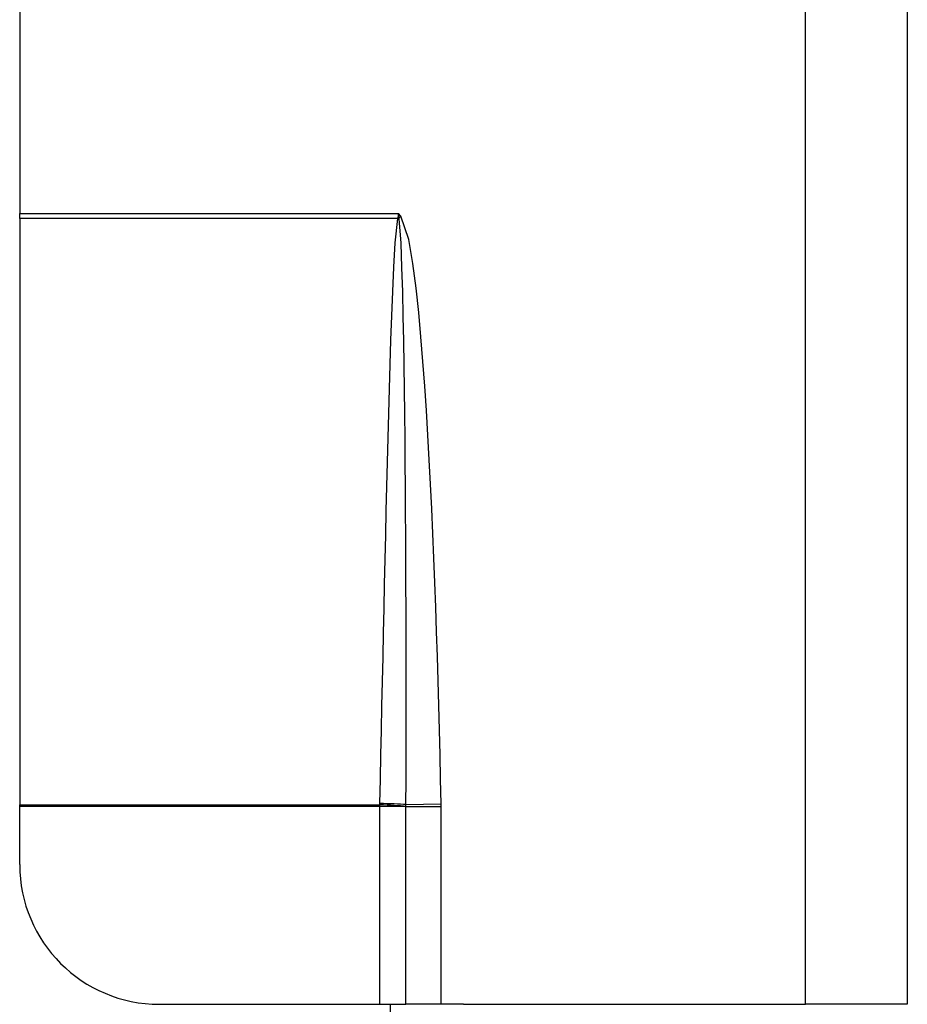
# Model space of a CAD drawing. Header units: inches. Extents: x 5 to 161, y 9 to 87.
# Tile 144 of 195: x 32.669 to 33.419, y 51.985 to 52.817. Entities that reach past the tile are written whole.
import ezdxf

# ---------------------------------------------------------------- set-up
doc = ezdxf.new("R2010")
doc.units = ezdxf.units.IN
doc.header["$MEASUREMENT"] = 0
doc.layers.add('Visible Edges(ANSI)', color=7, linetype='Continuous', lineweight=25)
doc.layers.add('Visible Tangent Edges(ANSI)', color=7, linetype='Continuous', lineweight=25)

msp = doc.modelspace()

# ---------------------------------------------------------------- linework, layer by layer
at = {"layer": 'Visible Edges(ANSI)'}
for p, q in [((33.4195, 54.81328), (33.4195, 51.98528)), ((32.6695, 54.14526), (32.6695, 52.6533)), ((32.6695, 52.6492), (32.6695, 52.6533)), ((32.6695, 52.6492), (32.6695, 52.15386)), ((32.6695, 52.15238), (32.6695, 52.15386)), ((32.6695, 52.10339), (32.6695, 52.15238)), ((32.78761, 51.98528), (32.97359, 51.98528)), ((32.97359, 51.98528), (32.9959, 51.98528)), ((32.9825, 51.98528), (32.9825, 47.06348)), ((33.02564, 51.98528), (32.9959, 51.98528)), ((33.0445, 51.98528), (33.02564, 51.98528))]:
    msp.add_line(p, q, dxfattribs=at)
msp.add_arc((32.78761, 52.10339), 0.11811, 180, 270, dxfattribs=at)
at = {"layer": 'Visible Tangent Edges(ANSI)'}
for p, q in [((33.3335, 51.98528), (33.3335, 53.29357)), ((32.6695, 52.6533), (32.9895, 52.6533)), ((32.9895, 52.6533), (32.98889, 52.64983)), ((32.99003, 52.64968), (32.9895, 52.6533)), ((32.99154, 52.65107), (32.9895, 52.6533)), ((32.99003, 52.64968), (32.99154, 52.65107)), ((32.98872, 52.6492), (32.6695, 52.6492)), ((32.6695, 52.15386), (32.97359, 52.15386)), ((32.97359, 52.15238), (32.6695, 52.15238)), ((32.97359, 52.15386), (32.97359, 52.15238)), ((32.9959, 52.15238), (32.97359, 52.15238)), ((32.97359, 52.15238), (32.97359, 51.98528)), ((32.9959, 52.15399), (33.02561, 52.15461)), ((32.9959, 52.15238), (32.9959, 52.15248)), ((32.9959, 51.98528), (32.9959, 52.15238)), ((32.9959, 52.15238), (33.02564, 52.15238)), ((33.02564, 51.98528), (33.02564, 52.15238)), ((33.0445, 51.98528), (33.3335, 51.98528)), ((33.4195, 51.98528), (33.3335, 51.98528))]:
    msp.add_line(p, q, dxfattribs=at)
at = {"layer": 'Visible Tangent Edges(ANSI)', "flags": 128}
for points in [[(32.98889, 52.64983), (32.98889, 52.64981), (32.98888, 52.64978), (32.98888, 52.64975), (32.98887, 52.64973), (32.98886, 52.6497), (32.98886, 52.64967), (32.98885, 52.64965), (32.98885, 52.64962), (32.98884, 52.64959), (32.98883, 52.64957), (32.98883, 52.64954), (32.98882, 52.64951), (32.98881, 52.64949), (32.9888, 52.64946), (32.9888, 52.64944), (32.98879, 52.64941), (32.98878, 52.64938), (32.98877, 52.64936), (32.98876, 52.64933), (32.98876, 52.6493), (32.98875, 52.64928), (32.98874, 52.64925), (32.98873, 52.64923), (32.98872, 52.6492)], [(32.99022, 52.64882), (32.99022, 52.64886), (32.99021, 52.64889), (32.99021, 52.64893), (32.9902, 52.64896), (32.9902, 52.649), (32.99019, 52.64903), (32.99018, 52.64907), (32.99018, 52.6491), (32.99017, 52.64914), (32.99016, 52.64917), (32.99016, 52.64921), (32.99015, 52.64924), (32.99014, 52.64928), (32.99013, 52.64931), (32.99012, 52.64935), (32.99012, 52.64939), (32.99011, 52.64942), (32.9901, 52.64946), (32.99009, 52.6495), (32.99008, 52.64953), (32.99006, 52.64957), (32.99005, 52.64961), (32.99004, 52.64965), (32.99003, 52.64968)], [(33.02561, 52.15461), (33.02517, 52.17538), (33.02469, 52.19616), (33.02418, 52.21693), (33.02363, 52.23771), (33.02304, 52.25848), (33.02241, 52.27925), (33.02174, 52.30003), (33.02102, 52.3208), (33.02026, 52.34156), (33.01945, 52.36233), (33.01858, 52.38309), (33.01764, 52.40385), (33.01664, 52.42461), (33.01555, 52.44536), (33.01438, 52.4661), (33.01312, 52.48685), (33.01175, 52.5076), (33.01024, 52.52836), (33.00855, 52.54909), (33.00663, 52.56979), (33.00445, 52.59046), (33.00179, 52.61105), (32.99825, 52.63154), (32.99154, 52.65107)], [(32.98872, 52.6492), (32.98655, 52.62872), (32.98535, 52.60815), (32.98444, 52.58756), (32.98365, 52.56697), (32.98294, 52.54637), (32.98229, 52.52577), (32.98168, 52.50517), (32.9811, 52.48457), (32.98055, 52.46397), (32.98002, 52.44337), (32.97951, 52.42277), (32.97901, 52.40217), (32.97852, 52.38157), (32.97805, 52.36097), (32.97758, 52.34036), (32.97713, 52.31976), (32.97667, 52.29916), (32.97623, 52.27856), (32.97579, 52.25795), (32.97535, 52.23735), (32.97491, 52.21675), (32.97448, 52.19614), (32.97405, 52.17554), (32.97362, 52.15494)], [(32.9959, 52.15399), (32.99596, 52.17462), (32.996, 52.19525), (32.99603, 52.21588), (32.99604, 52.23651), (32.99604, 52.25714), (32.99603, 52.27777), (32.996, 52.2984), (32.99595, 52.31902), (32.99589, 52.33965), (32.99581, 52.36028), (32.99571, 52.38091), (32.99559, 52.40153), (32.99544, 52.42216), (32.99528, 52.44278), (32.99509, 52.46341), (32.99487, 52.48403), (32.99461, 52.50466), (32.99432, 52.52528), (32.99398, 52.54591), (32.99358, 52.56653), (32.99311, 52.58715), (32.99253, 52.60776), (32.99172, 52.62835), (32.99022, 52.64882)], [(32.97362, 52.15494), (32.97362, 52.15489), (32.97362, 52.15485), (32.97362, 52.1548), (32.97362, 52.15476), (32.97362, 52.15471), (32.97362, 52.15467), (32.97362, 52.15462), (32.97362, 52.15458), (32.97361, 52.15453), (32.97361, 52.15449), (32.97361, 52.15444), (32.97361, 52.1544), (32.97361, 52.15435), (32.97361, 52.15431), (32.97361, 52.15426), (32.9736, 52.15422), (32.9736, 52.15417), (32.9736, 52.15413), (32.9736, 52.15408), (32.9736, 52.15404), (32.9736, 52.154), (32.97359, 52.15395), (32.97359, 52.15391), (32.97359, 52.15386)], [(32.9959, 52.15248), (32.9959, 52.15254), (32.9959, 52.15261), (32.9959, 52.15267), (32.9959, 52.15273), (32.9959, 52.1528), (32.9959, 52.15286), (32.9959, 52.15292), (32.9959, 52.15298), (32.9959, 52.15305), (32.9959, 52.15311), (32.9959, 52.15317), (32.9959, 52.15324), (32.9959, 52.1533), (32.9959, 52.15336), (32.9959, 52.15343), (32.99591, 52.15349), (32.99591, 52.15355), (32.99591, 52.15361), (32.99591, 52.15368), (32.99591, 52.15374), (32.99591, 52.1538), (32.99591, 52.15387), (32.99591, 52.15393), (32.9959, 52.15399)], [(33.02564, 52.15238), (33.02564, 52.15248), (33.02564, 52.15257), (33.02564, 52.15266), (33.02564, 52.15275), (33.02563, 52.15285), (33.02563, 52.15294), (33.02563, 52.15303), (33.02563, 52.15312), (33.02563, 52.15322), (33.02563, 52.15331), (33.02563, 52.1534), (33.02563, 52.1535), (33.02563, 52.15359), (33.02563, 52.15368), (33.02563, 52.15377), (33.02563, 52.15387), (33.02562, 52.15396), (33.02562, 52.15405), (33.02562, 52.15414), (33.02562, 52.15424), (33.02562, 52.15433), (33.02562, 52.15442), (33.02561, 52.15451), (33.02561, 52.15461)]]:
    msp.add_lwpolyline(points, dxfattribs=at)
at = {"layer": 'Visible Tangent Edges(ANSI)'}
for centre, major_axis, ratio, start_param, end_param in [((32.98889, 52.64864), (0.02928, -0.00381), 0.03992, 1.537251, 1.575997), ((32.98872, 52.64779), (-0.02864, 0.00717), 0.046206, 4.671499, 4.72396), ((32.97359, 52.15245), (-0.0295, 0.00118), 0.047591, 3.857126, 4.714298), ((32.97362, 52.15353), (0.02952, -0.00061), 0.047619, 0.716525, 1.571786)]:
    msp.add_ellipse(centre, major_axis=major_axis, ratio=ratio, start_param=start_param, end_param=end_param, dxfattribs=at)

doc.saveas('drawing.dxf')
